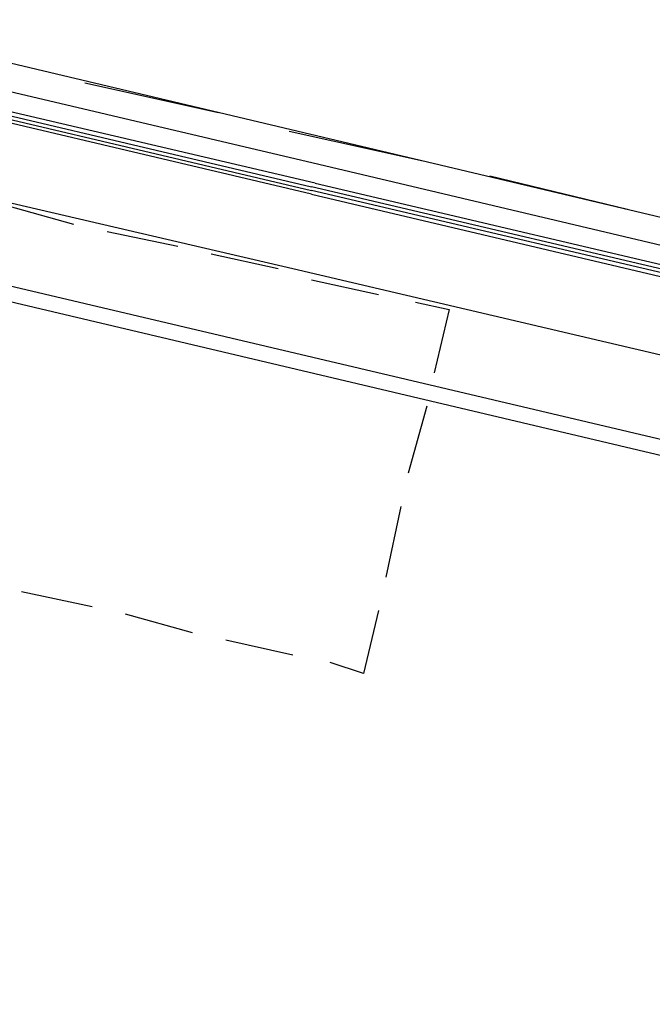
# Model space of a CAD drawing. Header units: feet. Extents: x -79 to 198, y -22 to 181.
# Tile 73 of 256: x 95.03 to 97.3, y 25.58 to 29.11. Entities that reach past the tile are written whole.
import ezdxf

# ---------------------------------------------------------------- set-up
doc = ezdxf.new("R2010")
doc.units = ezdxf.units.FT
doc.layers.add('A-LINEA', color=7, linetype='CONTINUOUS')

msp = doc.modelspace()

# ---------------------------------------------------------------- linework, layer by layer
at = {"layer": 'A-LINEA'}
for p, q in [((94.3467, 29.1111), (101.2, 27.4844)), ((96.1067, 28.5911), (94.4667, 28.9778)), ((95.2667, 28.8844), (95.7467, 28.7778)), ((96, 28.7111), (96.48, 28.6044)), ((96.72, 28.5511), (97.2133, 28.4311)), ((94.9867, 28.4444), (95.2267, 28.3778)), ((93.8267, 28.3778), (105.6533, 25.5778)), ((94.1733, 28.3511), (101.0133, 26.7378)), ((95.3467, 28.3511), (95.6, 28.2978)), ((95.72, 28.2711), (95.96, 28.2178)), ((96.08, 28.1778), (96.32, 28.1244)), ((96.4933, 27.7244), (96.4267, 27.4844)), ((96.4, 27.3644), (96.3467, 27.1111)), ((95.2933, 27.0044), (95.04, 27.0578)), ((95.6533, 26.9111), (95.4133, 26.9778)), ((96.32, 26.9911), (96.2667, 26.7644)), ((96.0133, 26.8311), (95.7733, 26.8844)), ((96.2667, 26.7644), (96.1467, 26.8044))]:
    msp.add_line(p, q, dxfattribs=at)
for points in [[(96.0933, 28.5244), (94.3867, 28.9244), (94.3867, 28.9111), (96.08, 28.5111)], [(96.08, 28.4844), (94.3867, 28.8844), (94.3867, 28.8978), (96.08, 28.4978)], [(94.24, 28.6311), (96.0133, 28.2178), (97.5467, 27.8578)], [(97.6267, 28.2044), (97.6267, 28.2044), (97.6267, 28.2311), (96.1067, 28.5911)], [(96.0933, 28.5244), (97.68, 28.1511), (97.68, 28.1378), (97.6667, 28.1378), (96.08, 28.5111)], [(96.08, 28.4844), (97.6667, 28.1111), (97.68, 28.1244), (97.6667, 28.1244), (96.08, 28.4978)], [(96.4533, 28.0978), (96.5733, 28.0711), (96.52, 27.8444)]]:
    msp.add_lwpolyline(points, dxfattribs=at)

doc.saveas('drawing.dxf')
